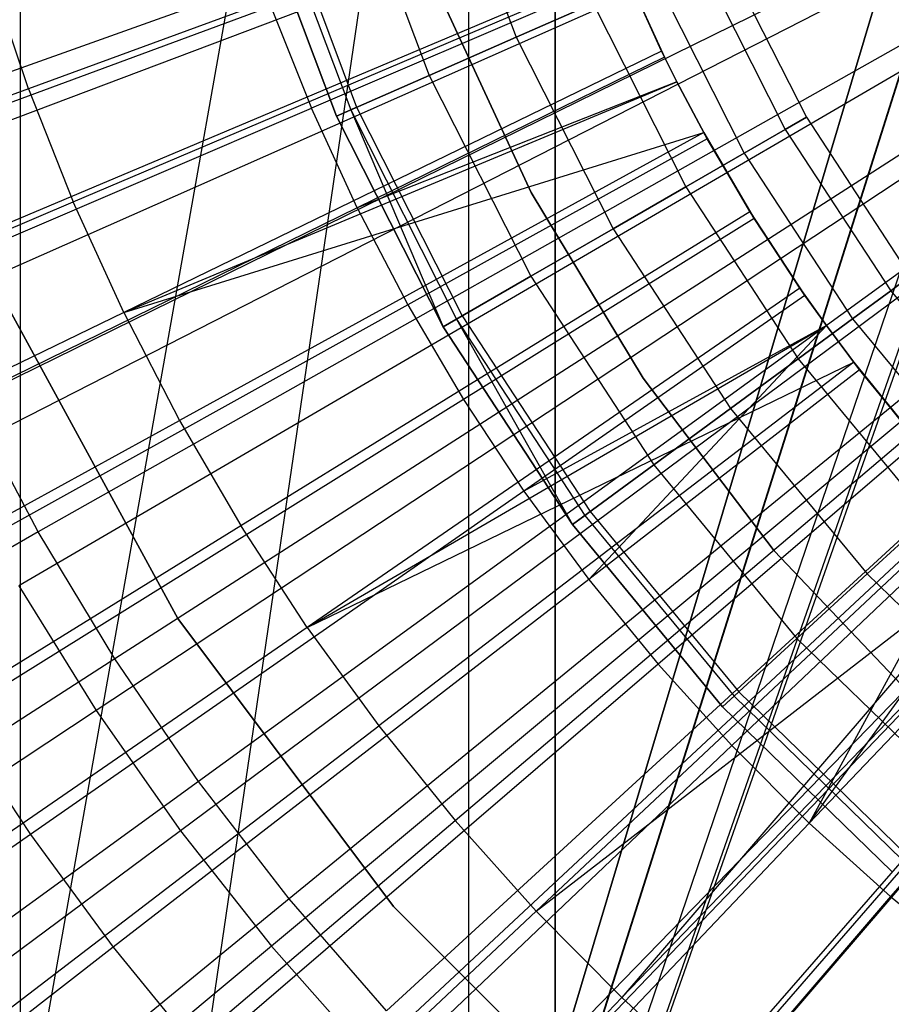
# Model space of a CAD drawing. Extents: x 0.1 to 12.1, y -6 to 6.
# Tile 94 of 256: x 5.491 to 5.708, y -0.437 to -0.191. Entities that reach past the tile are written whole.
import ezdxf

# ---------------------------------------------------------------- set-up
doc = ezdxf.new("R2010")
doc.units = 0
doc.header["$LTSCALE"] = 2.54
doc.layers.get('0').update_dxf_attribs({"linetype": 'CONTINUOUS'})

# ---------------------------------------------------------------- blocks, each defined once
blk = doc.blocks.new('DROPS_COLOR_B-11195_STL')
at = {"color": 0}
for p, q in [((5.42379, -0.85646, 50.97723), (5.73517, 0.89999, 50.9522)), ((5.42379, -0.85646, 50.97723), (5.73517, 0.89999, 50.9522)), ((5.47077, -0.90001, 50.97241), (5.73517, 0.89999, 50.9522)), ((5.47077, -0.90001, 50.97241), (5.73517, 0.89999, 50.9522)), ((5.49074, -0.9, 39.97526), (5.49074, 0.9, 39.97526)), ((5.49074, -0.9, 39.97526), (5.49074, 0.9, 39.97526)), ((5.49074, -0.9, 47.89384), (5.49074, 0.9, 47.89384)), ((5.49074, -0.9, 47.89384), (5.49074, 0.9, 47.89384)), ((5.76, 0, 47.92328), (5.49074, -0.9, 47.89384)), ((5.49074, -0.9, 39.97526), (5.76, 0, 39.94582)), ((5.49074, -0.9, 39.97526), (5.76, 0, 39.94582)), ((5.76, 0, 47.92328), (5.49074, -0.9, 47.89384)), ((5.60256, 0, 20.53976), (5.60256, -0.8, 20.53976)), ((5.60256, 0, 20.53976), (5.60256, -0.8, 20.53976)), ((5.60256, 0, 33.35545), (5.60256, -0.8, 33.35545)), ((5.60256, 0, 33.35545), (5.60256, -0.8, 33.35545)), ((5.62422, -0.8, 16.96663), (5.62422, 0, 16.96663)), ((5.62422, -0.8, 16.96663), (5.62422, 0, 16.96663)), ((5.62422, 0, 36.92858), (5.62422, -0.8, 36.92858)), ((5.62422, 0, 36.92858), (5.62422, -0.8, 36.92858)), ((5.49074, -0.9, 47.89384), (5.76255, -0.039, 47.92347)), ((5.49074, -0.9, 47.89384), (5.76255, -0.039, 47.92347)), ((5.76258, -0.03927, 39.94562), (5.49074, -0.9, 39.97526)), ((5.76258, -0.03927, 39.94562), (5.49074, -0.9, 39.97526)), ((5.77022, -0.07765, 47.92404), (5.49074, -0.9, 47.89384)), ((5.77022, -0.07765, 47.92404), (5.49074, -0.9, 47.89384)), ((5.77022, -0.07765, 39.94506), (5.49074, -0.9, 39.97526)), ((5.77022, -0.07765, 39.94506), (5.49074, -0.9, 39.97526)), ((5.77394, -0.09039, 47.92431), (5.49074, -0.9, 47.89384)), ((5.77394, -0.09039, 47.92431), (5.49074, -0.9, 47.89384)), ((5.77464, -0.09258, 39.94474), (5.49074, -0.9, 39.97526)), ((5.77464, -0.09258, 39.94474), (5.49074, -0.9, 39.97526)), ((5.75363, -0.10931, 1.82451), (5.44901, -0.218, 1.86697)), ((5.75363, -0.10931, 1.82451), (5.44901, -0.218, 1.86697)), ((5.76037, -0.12662, 1.82451), (5.46245, -0.25253, 1.86697)), ((5.76037, -0.12662, 1.82451), (5.46245, -0.25253, 1.86697)), ((5.76809, -0.14352, 1.82451), (5.47784, -0.28623, 1.86697)), ((5.76809, -0.14352, 1.82451), (5.47784, -0.28623, 1.86697)), ((5.59571, -0.14522, 164.31208), (5.6145, -0.19541, 164.31208)), ((5.59571, -0.14522, 164.31208), (5.6145, -0.19541, 164.31208)), ((5.59571, -0.14522, 164.49891), (5.6145, -0.19541, 164.49891)), ((5.59571, -0.14522, 164.49891), (5.6145, -0.19541, 164.49891)), ((5.57301, -0.15232, 164.30306), (5.59272, -0.20497, 164.30306)), ((5.57301, -0.15232, 164.30306), (5.59272, -0.20497, 164.30306)), ((5.57301, -0.15232, 164.50793), (5.59272, -0.20497, 164.50793)), ((5.57301, -0.15232, 164.50793), (5.59272, -0.20497, 164.50793)), ((5.63291, -0.15681, 13.92327), (5.49271, -0.20829, 13.89768)), ((5.63291, -0.15681, 13.92327), (5.49271, -0.20829, 13.89768)), ((5.5696, -0.21511, 164.4), (5.54892, -0.15985, 164.4)), ((5.54892, -0.15985, 164.3), (5.5696, -0.21511, 164.3)), ((5.5696, -0.21511, 164.511), (5.54892, -0.15985, 164.511)), ((5.54892, -0.15985, 164.3), (5.5696, -0.21511, 164.3)), ((5.5696, -0.21511, 164.511), (5.54892, -0.15985, 164.511)), ((5.54892, -0.15985, 164.411), (5.5696, -0.21511, 164.411)), ((5.54892, -0.15985, 164.411), (5.5696, -0.21511, 164.411)), ((5.5696, -0.21511, 164.4), (5.54892, -0.15985, 164.4)), ((5.55263, -0.15869, 164.40939), (5.57316, -0.21355, 164.40939)), ((5.55263, -0.15869, 164.40939), (5.57316, -0.21355, 164.40939)), ((5.55263, -0.15869, 164.40161), (5.57316, -0.21355, 164.40161)), ((5.55263, -0.15869, 164.40161), (5.57316, -0.21355, 164.40161)), ((5.55417, -0.15821, 164.40551), (5.57464, -0.2129, 164.40551)), ((5.55417, -0.15821, 164.40551), (5.57464, -0.2129, 164.40551)), ((5.77676, -0.15995, 1.82451), (5.49513, -0.31899, 1.86697)), ((5.77676, -0.15995, 1.82451), (5.49513, -0.31899, 1.86697)), ((5.66551, -0.17304, 164.39279), (5.68694, -0.21538, 164.39279)), ((5.66551, -0.17304, 164.41821), (5.68694, -0.21538, 164.41821)), ((5.66551, -0.17304, 164.39279), (5.68694, -0.21538, 164.39279)), ((5.66551, -0.17304, 164.41821), (5.68694, -0.21538, 164.41821)), ((5.78635, -0.17586, 1.82451), (5.51427, -0.35072, 1.86697)), ((5.78635, -0.17586, 1.82451), (5.51427, -0.35072, 1.86697)), ((5.65994, -0.17548, 164.36809), (5.68167, -0.21843, 164.36809)), ((5.65994, -0.17548, 164.36809), (5.68167, -0.21843, 164.36809)), ((5.65994, -0.17548, 164.44291), (5.68167, -0.21843, 164.44291)), ((5.65994, -0.17548, 164.44291), (5.68167, -0.21843, 164.44291)), ((5.49271, -0.20829, 13.89768), (5.48296, -0.17952, 13.89768)), ((5.49271, -0.20829, 13.89768), (5.48296, -0.17952, 13.89768)), ((5.50389, -0.23653, 13.89768), (5.64133, -0.17808, 13.92327)), ((5.50389, -0.23653, 13.89768), (5.64133, -0.17808, 13.92327)), ((5.64191, -0.17943, 13.84226), (5.56336, -0.21314, 13.82789)), ((5.64191, -0.17943, 13.84226), (5.56336, -0.21314, 13.82789)), ((5.65081, -0.19889, 13.92327), (5.64133, -0.17808, 13.92327)), ((5.64133, -0.17808, 13.92327), (5.65154, -0.20038, 13.84226)), ((5.64133, -0.17808, 13.92327), (5.65154, -0.20038, 13.84226)), ((5.65081, -0.19889, 13.92327), (5.64133, -0.17808, 13.92327)), ((5.65154, -0.20038, 13.84226), (5.64191, -0.17943, 13.84226)), ((5.65154, -0.20038, 13.84226), (5.64191, -0.17943, 13.84226)), ((5.64911, -0.18023, 164.34557), (5.67144, -0.22434, 164.34557)), ((5.64911, -0.18023, 164.34557), (5.67144, -0.22434, 164.34557)), ((5.64911, -0.18023, 164.46543), (5.67144, -0.22434, 164.46543)), ((5.64911, -0.18023, 164.46543), (5.67144, -0.22434, 164.46543)), ((5.59551, -0.18507, 39.93458), (5.61824, -0.2342, 39.93458)), ((5.61824, -0.2342, 36.93458), (5.59551, -0.18507, 36.93458)), ((5.59551, -0.18507, 39.93458), (5.61824, -0.2342, 39.93458)), ((5.61824, -0.2342, 36.93458), (5.59551, -0.18507, 36.93458)), ((5.59551, -0.18507, 16.93432), (5.61824, -0.2342, 16.93432)), ((5.61824, -0.2342, 13.93432), (5.59551, -0.18507, 13.93432)), ((5.59551, -0.18507, 16.93432), (5.61824, -0.2342, 16.93432)), ((5.61824, -0.2342, 13.93432), (5.59551, -0.18507, 13.93432)), ((5.59551, -0.18507, 50.93809), (5.61824, -0.2342, 50.93809)), ((5.61824, -0.2342, 47.93809), (5.59551, -0.18507, 47.93809)), ((5.59551, -0.18507, 50.93809), (5.61824, -0.2342, 50.93809)), ((5.61824, -0.2342, 47.93809), (5.59551, -0.18507, 47.93809)), ((5.5532, -0.18771, 13.82789), (5.41238, -0.23987, 13.79951)), ((5.5532, -0.18771, 13.82789), (5.41238, -0.23987, 13.79951)), ((5.5532, -0.18771, 13.82789), (5.56336, -0.21314, 13.82789)), ((5.5532, -0.18771, 13.82789), (5.56336, -0.21314, 13.82789)), ((5.63367, -0.18701, 164.32654), (5.6145, -0.19541, 164.31208)), ((5.63367, -0.18701, 164.32654), (5.6145, -0.19541, 164.31208)), ((5.6145, -0.19541, 164.49891), (5.63367, -0.18701, 164.48447)), ((5.6145, -0.19541, 164.49891), (5.63367, -0.18701, 164.48447)), ((5.63367, -0.18701, 164.32654), (5.65683, -0.23277, 164.32654)), ((5.63367, -0.18701, 164.32654), (5.65683, -0.23277, 164.32654)), ((5.63367, -0.18701, 164.48447), (5.65683, -0.23277, 164.48447)), ((5.63367, -0.18701, 164.48447), (5.65683, -0.23277, 164.48447)), ((5.79684, -0.1912, 1.82451), (5.53518, -0.3813, 1.86697)), ((5.79684, -0.1912, 1.82451), (5.53518, -0.3813, 1.86697)), ((5.6145, -0.19541, 164.31208), (5.59272, -0.20497, 164.30306)), ((5.6145, -0.19541, 164.31208), (5.59272, -0.20497, 164.30306)), ((5.59272, -0.20497, 164.50793), (5.6145, -0.19541, 164.49891)), ((5.59272, -0.20497, 164.50793), (5.6145, -0.19541, 164.49891)), ((5.6145, -0.19541, 164.31208), (5.6387, -0.24324, 164.31208)), ((5.6145, -0.19541, 164.31208), (5.6387, -0.24324, 164.31208)), ((5.6145, -0.19541, 164.49891), (5.6387, -0.24324, 164.49891)), ((5.6145, -0.19541, 164.49891), (5.6387, -0.24324, 164.49891)), ((5.65081, -0.19889, 13.92327), (5.51648, -0.26417, 13.89768)), ((5.65081, -0.19889, 13.92327), (5.51648, -0.26417, 13.89768)), ((5.65463, -0.20657, 13.92327), (5.65081, -0.19889, 13.92327)), ((5.65081, -0.19889, 13.92327), (5.65154, -0.20038, 13.84226)), ((5.65081, -0.19889, 13.92327), (5.65154, -0.20038, 13.84226)), ((5.65081, -0.19889, 13.92327), (5.65463, -0.20657, 13.84226)), ((5.65081, -0.19889, 13.92327), (5.65463, -0.20657, 13.84226)), ((5.65463, -0.20657, 13.92327), (5.65081, -0.19889, 13.92327)), ((5.65154, -0.20038, 13.84226), (5.5748, -0.23802, 13.82789)), ((5.65154, -0.20038, 13.84226), (5.5748, -0.23802, 13.82789)), ((5.65463, -0.20657, 13.84226), (5.65154, -0.20038, 13.84226)), ((5.65463, -0.20657, 13.84226), (5.65154, -0.20038, 13.84226)), ((5.51648, -0.26417, 13.89768), (5.65463, -0.20657, 13.92327)), ((5.51648, -0.26417, 13.89768), (5.65463, -0.20657, 13.92327)), ((5.80818, -0.20591, 1.82451), (5.5578, -0.41064, 1.86697)), ((5.80818, -0.20591, 1.82451), (5.5578, -0.41064, 1.86697)), ((5.59272, -0.20497, 164.30306), (5.5696, -0.21511, 164.3)), ((5.59272, -0.20497, 164.30306), (5.5696, -0.21511, 164.3)), ((5.5696, -0.21511, 164.511), (5.59272, -0.20497, 164.50793)), ((5.5696, -0.21511, 164.511), (5.59272, -0.20497, 164.50793)), ((5.65463, -0.20657, 13.84226), (5.5748, -0.23802, 13.82789)), ((5.65463, -0.20657, 13.84226), (5.5748, -0.23802, 13.82789)), ((5.59272, -0.20497, 164.30306), (5.61811, -0.25513, 164.30306)), ((5.59272, -0.20497, 164.30306), (5.61811, -0.25513, 164.30306)), ((5.59272, -0.20497, 164.50793), (5.61811, -0.25513, 164.50793)), ((5.59272, -0.20497, 164.50793), (5.61811, -0.25513, 164.50793)), ((5.66132, -0.2192, 13.92327), (5.65463, -0.20657, 13.92327)), ((5.65463, -0.20657, 13.92327), (5.65463, -0.20657, 13.84226)), ((5.65463, -0.20657, 13.92327), (5.65463, -0.20657, 13.84226)), ((5.65463, -0.20657, 13.92327), (5.66221, -0.22081, 13.84226)), ((5.66221, -0.22081, 13.84226), (5.65463, -0.20657, 13.84226)), ((5.65463, -0.20657, 13.92327), (5.66221, -0.22081, 13.84226)), ((5.66132, -0.2192, 13.92327), (5.65463, -0.20657, 13.92327)), ((5.66221, -0.22081, 13.84226), (5.65463, -0.20657, 13.84226)), ((5.49271, -0.20829, 13.89768), (5.35323, -0.2595, 13.86834)), ((5.49271, -0.20829, 13.89768), (5.35323, -0.2595, 13.86834)), ((5.49271, -0.20829, 13.89768), (5.50389, -0.23653, 13.89768)), ((5.49271, -0.20829, 13.89768), (5.50389, -0.23653, 13.89768)), ((5.42536, -0.27236, 13.79951), (5.56336, -0.21314, 13.82789)), ((5.42536, -0.27236, 13.79951), (5.56336, -0.21314, 13.82789)), ((5.5748, -0.23802, 13.82789), (5.56336, -0.21314, 13.82789)), ((5.5748, -0.23802, 13.82789), (5.56336, -0.21314, 13.82789)), ((5.57316, -0.21355, 164.40939), (5.5696, -0.21511, 164.411)), ((5.5696, -0.21511, 164.4), (5.57316, -0.21355, 164.40161)), ((5.5696, -0.21511, 164.4), (5.57316, -0.21355, 164.40161)), ((5.57464, -0.2129, 164.40551), (5.57316, -0.21355, 164.40939)), ((5.57464, -0.2129, 164.40551), (5.57316, -0.21355, 164.40939)), ((5.57316, -0.21355, 164.40161), (5.57464, -0.2129, 164.40551)), ((5.57316, -0.21355, 164.40161), (5.57464, -0.2129, 164.40551)), ((5.57316, -0.21355, 164.40939), (5.59624, -0.26775, 164.411)), ((5.57316, -0.21355, 164.40939), (5.59961, -0.26581, 164.40939)), ((5.57316, -0.21355, 164.40939), (5.59961, -0.26581, 164.40939)), ((5.57316, -0.21355, 164.40161), (5.59961, -0.26581, 164.40161)), ((5.57316, -0.21355, 164.40161), (5.59961, -0.26581, 164.40161)), ((5.57464, -0.2129, 164.40551), (5.60101, -0.265, 164.40551)), ((5.57464, -0.2129, 164.40551), (5.60101, -0.265, 164.40551)), ((5.59624, -0.26775, 164.4), (5.5696, -0.21511, 164.4)), ((5.5696, -0.21511, 164.3), (5.59624, -0.26775, 164.3)), ((5.59624, -0.26775, 164.511), (5.5696, -0.21511, 164.511)), ((5.5696, -0.21511, 164.3), (5.59624, -0.26775, 164.3)), ((5.59624, -0.26775, 164.511), (5.5696, -0.21511, 164.511)), ((5.5696, -0.21511, 164.411), (5.59624, -0.26775, 164.411)), ((5.59624, -0.26775, 164.4), (5.5696, -0.21511, 164.4)), ((5.68694, -0.21538, 164.39279), (5.68167, -0.21843, 164.36809)), ((5.68694, -0.21538, 164.39279), (5.68167, -0.21843, 164.36809)), ((5.68167, -0.21843, 164.44291), (5.68694, -0.21538, 164.41821)), ((5.68167, -0.21843, 164.44291), (5.68694, -0.21538, 164.41821)), ((5.68694, -0.21538, 164.39279), (5.7129, -0.25512, 164.39279)), ((5.68694, -0.21538, 164.41821), (5.68694, -0.21538, 164.39279)), ((5.68694, -0.21538, 164.41821), (5.7129, -0.25512, 164.41821)), ((5.68694, -0.21538, 164.39279), (5.7129, -0.25512, 164.39279)), ((5.68694, -0.21538, 164.41821), (5.68694, -0.21538, 164.39279)), ((5.68694, -0.21538, 164.41821), (5.7129, -0.25512, 164.41821)), ((5.68167, -0.21843, 164.36809), (5.67144, -0.22434, 164.34557)), ((5.68167, -0.21843, 164.36809), (5.67144, -0.22434, 164.34557)), ((5.67144, -0.22434, 164.46543), (5.68167, -0.21843, 164.44291)), ((5.67144, -0.22434, 164.46543), (5.68167, -0.21843, 164.44291)), ((5.68167, -0.21843, 164.36809), (5.708, -0.25872, 164.36809)), ((5.68167, -0.21843, 164.36809), (5.708, -0.25872, 164.36809)), ((5.68167, -0.21843, 164.44291), (5.708, -0.25872, 164.44291)), ((5.68167, -0.21843, 164.44291), (5.708, -0.25872, 164.44291)), ((5.51648, -0.26417, 13.89768), (5.66132, -0.2192, 13.92327)), ((5.51648, -0.26417, 13.89768), (5.66132, -0.2192, 13.92327)), ((5.66132, -0.2192, 13.92327), (5.53044, -0.29115, 13.89768)), ((5.66132, -0.2192, 13.92327), (5.53044, -0.29115, 13.89768)), ((5.82035, -0.21995, 1.82451), (5.58207, -0.43864, 1.86697)), ((5.82035, -0.21995, 1.82451), (5.58207, -0.43864, 1.86697)), ((5.66221, -0.22081, 13.84226), (5.58747, -0.26229, 13.82789)), ((5.66221, -0.22081, 13.84226), (5.58747, -0.26229, 13.82789)), ((5.67284, -0.23895, 13.92327), (5.66132, -0.2192, 13.92327)), ((5.66132, -0.2192, 13.92327), (5.66221, -0.22081, 13.84226)), ((5.66132, -0.2192, 13.92327), (5.66221, -0.22081, 13.84226)), ((5.66132, -0.2192, 13.92327), (5.6739, -0.24068, 13.84226)), ((5.66132, -0.2192, 13.92327), (5.6739, -0.24068, 13.84226)), ((5.67284, -0.23895, 13.92327), (5.66132, -0.2192, 13.92327)), ((5.6739, -0.24068, 13.84226), (5.66221, -0.22081, 13.84226)), ((5.6739, -0.24068, 13.84226), (5.66221, -0.22081, 13.84226)), ((5.67144, -0.22434, 164.34557), (5.65683, -0.23277, 164.32654)), ((5.67144, -0.22434, 164.34557), (5.65683, -0.23277, 164.32654)), ((5.65683, -0.23277, 164.48447), (5.67144, -0.22434, 164.46543)), ((5.65683, -0.23277, 164.48447), (5.67144, -0.22434, 164.46543)), ((5.67144, -0.22434, 164.34557), (5.69847, -0.26572, 164.34557)), ((5.67144, -0.22434, 164.34557), (5.69847, -0.26572, 164.34557)), ((5.67144, -0.22434, 164.46543), (5.69847, -0.26572, 164.46543)), ((5.67144, -0.22434, 164.46543), (5.69847, -0.26572, 164.46543)), ((5.8333, -0.23327, 1.82451), (5.60789, -0.46521, 1.86697)), ((5.8333, -0.23327, 1.82451), (5.60789, -0.46521, 1.86697)), ((5.65683, -0.23277, 164.32654), (5.6387, -0.24324, 164.31208)), ((5.65683, -0.23277, 164.32654), (5.6387, -0.24324, 164.31208)), ((5.6387, -0.24324, 164.49891), (5.65683, -0.23277, 164.48447)), ((5.6387, -0.24324, 164.49891), (5.65683, -0.23277, 164.48447)), ((5.65683, -0.23277, 164.32654), (5.68488, -0.27571, 164.32654)), ((5.65683, -0.23277, 164.32654), (5.68488, -0.27571, 164.32654)), ((5.65683, -0.23277, 164.48447), (5.68488, -0.27571, 164.48447)), ((5.65683, -0.23277, 164.48447), (5.68488, -0.27571, 164.48447)), ((5.61824, -0.2342, 39.93458), (5.64616, -0.28059, 39.93458)), ((5.64616, -0.28059, 36.93458), (5.61824, -0.2342, 36.93458)), ((5.61824, -0.2342, 39.93458), (5.64616, -0.28059, 39.93458)), ((5.61824, -0.2342, 39.93458), (5.61824, -0.2342, 36.93458)), ((5.64616, -0.28059, 36.93458), (5.61824, -0.2342, 36.93458)), ((5.61824, -0.2342, 39.93458), (5.61824, -0.2342, 36.93458)), ((5.61824, -0.2342, 16.93432), (5.64616, -0.28059, 16.93432)), ((5.64616, -0.28059, 13.93432), (5.61824, -0.2342, 13.93432)), ((5.61824, -0.2342, 16.93432), (5.64616, -0.28059, 16.93432)), ((5.61824, -0.2342, 16.93432), (5.61824, -0.2342, 13.93432)), ((5.64616, -0.28059, 13.93432), (5.61824, -0.2342, 13.93432)), ((5.61824, -0.2342, 16.93432), (5.61824, -0.2342, 13.93432)), ((5.61824, -0.2342, 50.93809), (5.64616, -0.28059, 50.93809)), ((5.64616, -0.28059, 47.93809), (5.61824, -0.2342, 47.93809)), ((5.61824, -0.2342, 50.93809), (5.64616, -0.28059, 50.93809)), ((5.61824, -0.2342, 50.93809), (5.61824, -0.2342, 47.93809)), ((5.64616, -0.28059, 47.93809), (5.61824, -0.2342, 47.93809)), ((5.61824, -0.2342, 50.93809), (5.61824, -0.2342, 47.93809)), ((5.36716, -0.29468, 13.86834), (5.50389, -0.23653, 13.89768)), ((5.36716, -0.29468, 13.86834), (5.50389, -0.23653, 13.89768)), ((5.5748, -0.23802, 13.82789), (5.43997, -0.30416, 13.79951)), ((5.5748, -0.23802, 13.82789), (5.43997, -0.30416, 13.79951)), ((5.51648, -0.26417, 13.89768), (5.50389, -0.23653, 13.89768)), ((5.51648, -0.26417, 13.89768), (5.50389, -0.23653, 13.89768)), ((5.5748, -0.23802, 13.82789), (5.58747, -0.26229, 13.82789)), ((5.5748, -0.23802, 13.82789), (5.58747, -0.26229, 13.82789)), ((5.54574, -0.31739, 13.89768), (5.67284, -0.23895, 13.92327)), ((5.54574, -0.31739, 13.89768), (5.67284, -0.23895, 13.92327)), ((5.6739, -0.24068, 13.84226), (5.60137, -0.28589, 13.82789)), ((5.6739, -0.24068, 13.84226), (5.60137, -0.28589, 13.82789)), ((5.68533, -0.25811, 13.92327), (5.67284, -0.23895, 13.92327)), ((5.67284, -0.23895, 13.92327), (5.6739, -0.24068, 13.84226)), ((5.67284, -0.23895, 13.92327), (5.6739, -0.24068, 13.84226)), ((5.67284, -0.23895, 13.92327), (5.68659, -0.25993, 13.84226)), ((5.67284, -0.23895, 13.92327), (5.68659, -0.25993, 13.84226)), ((5.68533, -0.25811, 13.92327), (5.67284, -0.23895, 13.92327)), ((5.68659, -0.25993, 13.84226), (5.6739, -0.24068, 13.84226)), ((5.68659, -0.25993, 13.84226), (5.6739, -0.24068, 13.84226)), ((5.6387, -0.24324, 164.31208), (5.61811, -0.25513, 164.30306)), ((5.6387, -0.24324, 164.31208), (5.61811, -0.25513, 164.30306)), ((5.61811, -0.25513, 164.50793), (5.6387, -0.24324, 164.49891)), ((5.61811, -0.25513, 164.50793), (5.6387, -0.24324, 164.49891)), ((5.6387, -0.24324, 164.31208), (5.66802, -0.28811, 164.31208)), ((5.6387, -0.24324, 164.31208), (5.66802, -0.28811, 164.31208)), ((5.6387, -0.24324, 164.49891), (5.66802, -0.28811, 164.49891)), ((5.6387, -0.24324, 164.49891), (5.66802, -0.28811, 164.49891)), ((5.84698, -0.24583, 1.82451), (5.63518, -0.49027, 1.86697)), ((5.84698, -0.24583, 1.82451), (5.63518, -0.49027, 1.86697)), ((5.61811, -0.25513, 164.30306), (5.59624, -0.26775, 164.3)), ((5.61811, -0.25513, 164.30306), (5.59624, -0.26775, 164.3)), ((5.59624, -0.26775, 164.511), (5.61811, -0.25513, 164.50793)), ((5.59624, -0.26775, 164.511), (5.61811, -0.25513, 164.50793)), ((5.61811, -0.25513, 164.30306), (5.64886, -0.30219, 164.30306)), ((5.61811, -0.25513, 164.30306), (5.64886, -0.30219, 164.30306)), ((5.61811, -0.25513, 164.50793), (5.64886, -0.30219, 164.50793)), ((5.61811, -0.25513, 164.50793), (5.64886, -0.30219, 164.50793)), ((5.7129, -0.25512, 164.39279), (5.708, -0.25872, 164.36809)), ((5.7129, -0.25512, 164.39279), (5.708, -0.25872, 164.36809)), ((5.708, -0.25872, 164.44291), (5.7129, -0.25512, 164.41821)), ((5.708, -0.25872, 164.44291), (5.7129, -0.25512, 164.41821)), ((5.68533, -0.25811, 13.92327), (5.56233, -0.34283, 13.89768)), ((5.68533, -0.25811, 13.92327), (5.56233, -0.34283, 13.89768)), ((5.69194, -0.26744, 13.92327), (5.68533, -0.25811, 13.92327)), ((5.68533, -0.25811, 13.92327), (5.68659, -0.25993, 13.84226)), ((5.68533, -0.25811, 13.92327), (5.68659, -0.25993, 13.84226)), ((5.68533, -0.25811, 13.92327), (5.69194, -0.26744, 13.84226)), ((5.68533, -0.25811, 13.92327), (5.69194, -0.26744, 13.84226)), ((5.69194, -0.26744, 13.92327), (5.68533, -0.25811, 13.92327)), ((5.68659, -0.25993, 13.84226), (5.61643, -0.30876, 13.82789)), ((5.68659, -0.25993, 13.84226), (5.61643, -0.30876, 13.82789)), ((5.69194, -0.26744, 13.84226), (5.68659, -0.25993, 13.84226)), ((5.69194, -0.26744, 13.84226), (5.68659, -0.25993, 13.84226)), ((5.708, -0.25872, 164.36809), (5.69847, -0.26572, 164.34557)), ((5.708, -0.25872, 164.36809), (5.69847, -0.26572, 164.34557)), ((5.69847, -0.26572, 164.46543), (5.708, -0.25872, 164.44291)), ((5.69847, -0.26572, 164.46543), (5.708, -0.25872, 164.44291)), ((5.708, -0.25872, 164.36809), (5.73859, -0.29587, 164.36809)), ((5.708, -0.25872, 164.36809), (5.73859, -0.29587, 164.36809)), ((5.708, -0.25872, 164.44291), (5.73859, -0.29587, 164.44291)), ((5.708, -0.25872, 164.44291), (5.73859, -0.29587, 164.44291)), ((5.58747, -0.26229, 13.82789), (5.45617, -0.33518, 13.79951)), ((5.58747, -0.26229, 13.82789), (5.45617, -0.33518, 13.79951)), ((5.48693, -0.26171, 164.411), (5.53001, -0.3406, 164.411)), ((5.53001, -0.3406, 164.511), (5.48693, -0.26171, 164.511)), ((5.53001, -0.3406, 164.511), (5.48693, -0.26171, 164.511)), ((5.48693, -0.26171, 164.411), (5.53001, -0.3406, 164.411)), ((5.58747, -0.26229, 13.82789), (5.60137, -0.28589, 13.82789)), ((5.58747, -0.26229, 13.82789), (5.60137, -0.28589, 13.82789)), ((5.51648, -0.26417, 13.89768), (5.38284, -0.32912, 13.86834)), ((5.51648, -0.26417, 13.89768), (5.38284, -0.32912, 13.86834)), ((5.51648, -0.26417, 13.89768), (5.53044, -0.29115, 13.89768)), ((5.51648, -0.26417, 13.89768), (5.53044, -0.29115, 13.89768)), ((5.60101, -0.265, 164.40551), (5.59961, -0.26581, 164.40939)), ((5.60101, -0.265, 164.40551), (5.59961, -0.26581, 164.40939)), ((5.59961, -0.26581, 164.40161), (5.60101, -0.265, 164.40551)), ((5.59961, -0.26581, 164.40161), (5.60101, -0.265, 164.40551)), ((5.60101, -0.265, 164.40551), (5.63294, -0.31388, 164.40551)), ((5.60101, -0.265, 164.40551), (5.63294, -0.31388, 164.40551)), ((5.56233, -0.34283, 13.89768), (5.69194, -0.26744, 13.92327)), ((5.56233, -0.34283, 13.89768), (5.69194, -0.26744, 13.92327)), ((5.59961, -0.26581, 164.40939), (5.59624, -0.26775, 164.411)), ((5.59624, -0.26775, 164.4), (5.59961, -0.26581, 164.40161)), ((5.59624, -0.26775, 164.4), (5.59961, -0.26581, 164.40161)), ((5.62851, -0.31714, 164.4), (5.59624, -0.26775, 164.4)), ((5.59624, -0.26775, 164.3), (5.62851, -0.31714, 164.3)), ((5.62851, -0.31714, 164.511), (5.59624, -0.26775, 164.511)), ((5.59624, -0.26775, 164.3), (5.62851, -0.31714, 164.3)), ((5.62851, -0.31714, 164.511), (5.59624, -0.26775, 164.511)), ((5.59624, -0.26775, 164.411), (5.62851, -0.31714, 164.411)), ((5.62851, -0.31714, 164.4), (5.59624, -0.26775, 164.4)), ((5.59961, -0.26581, 164.40939), (5.62851, -0.31714, 164.411)), ((5.59961, -0.26581, 164.40939), (5.63165, -0.31484, 164.40939)), ((5.59961, -0.26581, 164.40939), (5.63165, -0.31484, 164.40939)), ((5.59961, -0.26581, 164.40161), (5.63165, -0.31484, 164.40161)), ((5.59961, -0.26581, 164.40161), (5.63165, -0.31484, 164.40161)), ((5.69194, -0.26744, 13.84226), (5.61643, -0.30876, 13.82789)), ((5.69194, -0.26744, 13.84226), (5.61643, -0.30876, 13.82789)), ((5.69194, -0.26744, 13.84226), (5.63264, -0.33083, 13.82789)), ((5.69194, -0.26744, 13.84226), (5.63264, -0.33083, 13.82789)), ((5.69847, -0.26572, 164.34557), (5.68488, -0.27571, 164.32654)), ((5.69847, -0.26572, 164.34557), (5.68488, -0.27571, 164.32654)), ((5.68488, -0.27571, 164.48447), (5.69847, -0.26572, 164.46543)), ((5.68488, -0.27571, 164.48447), (5.69847, -0.26572, 164.46543)), ((5.69877, -0.27661, 13.92327), (5.69194, -0.26744, 13.92327)), ((5.69194, -0.26744, 13.92327), (5.69194, -0.26744, 13.84226)), ((5.69194, -0.26744, 13.92327), (5.69194, -0.26744, 13.84226)), ((5.69194, -0.26744, 13.92327), (5.70023, -0.27851, 13.84226)), ((5.70023, -0.27851, 13.84226), (5.69194, -0.26744, 13.84226)), ((5.69194, -0.26744, 13.92327), (5.70023, -0.27851, 13.84226)), ((5.69877, -0.27661, 13.92327), (5.69194, -0.26744, 13.92327)), ((5.70023, -0.27851, 13.84226), (5.69194, -0.26744, 13.84226)), ((5.69847, -0.26572, 164.34557), (5.7299, -0.30388, 164.34557)), ((5.69847, -0.26572, 164.34557), (5.7299, -0.30388, 164.34557)), ((5.69847, -0.26572, 164.46543), (5.7299, -0.30388, 164.46543)), ((5.69847, -0.26572, 164.46543), (5.7299, -0.30388, 164.46543)), ((5.56233, -0.34283, 13.89768), (5.69877, -0.27661, 13.92327)), ((5.56233, -0.34283, 13.89768), (5.69877, -0.27661, 13.92327)), ((5.69877, -0.27661, 13.92327), (5.58019, -0.36741, 13.89768)), ((5.69877, -0.27661, 13.92327), (5.58019, -0.36741, 13.89768)), ((5.68488, -0.27571, 164.32654), (5.66802, -0.28811, 164.31208)), ((5.68488, -0.27571, 164.32654), (5.66802, -0.28811, 164.31208)), ((5.66802, -0.28811, 164.49891), (5.68488, -0.27571, 164.48447)), ((5.66802, -0.28811, 164.49891), (5.68488, -0.27571, 164.48447)), ((5.68488, -0.27571, 164.32654), (5.71749, -0.3153, 164.32654)), ((5.68488, -0.27571, 164.32654), (5.71749, -0.3153, 164.32654)), ((5.68488, -0.27571, 164.48447), (5.71749, -0.3153, 164.48447)), ((5.68488, -0.27571, 164.48447), (5.71749, -0.3153, 164.48447)), ((5.71313, -0.29441, 13.92327), (5.69877, -0.27661, 13.92327)), ((5.69877, -0.27661, 13.92327), (5.70023, -0.27851, 13.84226)), ((5.69877, -0.27661, 13.92327), (5.70023, -0.27851, 13.84226)), ((5.69877, -0.27661, 13.92327), (5.7148, -0.29637, 13.84226)), ((5.69877, -0.27661, 13.92327), (5.7148, -0.29637, 13.84226)), ((5.71313, -0.29441, 13.92327), (5.69877, -0.27661, 13.92327)), ((5.70023, -0.27851, 13.84226), (5.63264, -0.33083, 13.82789)), ((5.70023, -0.27851, 13.84226), (5.63264, -0.33083, 13.82789)), ((5.7148, -0.29637, 13.84226), (5.70023, -0.27851, 13.84226)), ((5.7148, -0.29637, 13.84226), (5.70023, -0.27851, 13.84226)), ((5.64616, -0.28059, 39.93458), (5.67892, -0.32369, 39.93458)), ((5.67892, -0.32369, 36.93458), (5.64616, -0.28059, 36.93458)), ((5.64616, -0.28059, 39.93458), (5.67892, -0.32369, 39.93458)), ((5.64616, -0.28059, 39.93458), (5.64616, -0.28059, 36.93458)), ((5.67892, -0.32369, 36.93458), (5.64616, -0.28059, 36.93458)), ((5.64616, -0.28059, 39.93458), (5.64616, -0.28059, 36.93458)), ((5.64616, -0.28059, 16.93432), (5.67892, -0.32369, 16.93432)), ((5.67892, -0.32369, 13.93432), (5.64616, -0.28059, 13.93432)), ((5.64616, -0.28059, 16.93432), (5.67892, -0.32369, 16.93432)), ((5.64616, -0.28059, 16.93432), (5.64616, -0.28059, 13.93432)), ((5.67892, -0.32369, 13.93432), (5.64616, -0.28059, 13.93432)), ((5.64616, -0.28059, 16.93432), (5.64616, -0.28059, 13.93432)), ((5.64616, -0.28059, 50.93809), (5.67892, -0.32369, 50.93809)), ((5.67892, -0.32369, 47.93809), (5.64616, -0.28059, 47.93809)), ((5.64616, -0.28059, 50.93809), (5.67892, -0.32369, 50.93809)), ((5.64616, -0.28059, 50.93809), (5.64616, -0.28059, 47.93809)), ((5.67892, -0.32369, 47.93809), (5.64616, -0.28059, 47.93809)), ((5.64616, -0.28059, 50.93809), (5.64616, -0.28059, 47.93809)), ((5.60137, -0.28589, 13.82789), (5.47392, -0.36533, 13.79951)), ((5.60137, -0.28589, 13.82789), (5.47392, -0.36533, 13.79951)), ((5.49513, -0.31899, 1.86697), (5.47784, -0.28623, 1.86697)), ((5.49513, -0.31899, 1.86697), (5.47784, -0.28623, 1.86697)), ((5.60137, -0.28589, 13.82789), (5.61643, -0.30876, 13.82789)), ((5.60137, -0.28589, 13.82789), (5.61643, -0.30876, 13.82789)), ((5.66802, -0.28811, 164.31208), (5.64886, -0.30219, 164.30306)), ((5.66802, -0.28811, 164.31208), (5.64886, -0.30219, 164.30306)), ((5.64886, -0.30219, 164.50793), (5.66802, -0.28811, 164.49891)), ((5.64886, -0.30219, 164.50793), (5.66802, -0.28811, 164.49891)), ((5.66802, -0.28811, 164.31208), (5.70209, -0.32948, 164.31208)), ((5.66802, -0.28811, 164.31208), (5.70209, -0.32948, 164.31208)), ((5.66802, -0.28811, 164.49891), (5.70209, -0.32948, 164.49891)), ((5.66802, -0.28811, 164.49891), (5.70209, -0.32948, 164.49891)), ((5.40023, -0.36273, 13.86834), (5.53044, -0.29115, 13.89768)), ((5.40023, -0.36273, 13.86834), (5.53044, -0.29115, 13.89768)), ((5.53044, -0.29115, 13.89768), (5.54574, -0.31739, 13.89768)), ((5.53044, -0.29115, 13.89768), (5.54574, -0.31739, 13.89768)), ((5.59925, -0.39105, 13.89768), (5.71313, -0.29441, 13.92327)), ((5.59925, -0.39105, 13.89768), (5.71313, -0.29441, 13.92327)), ((5.7148, -0.29637, 13.84226), (5.64995, -0.35205, 13.82789)), ((5.7148, -0.29637, 13.84226), (5.64995, -0.35205, 13.82789)), ((5.64886, -0.30219, 164.30306), (5.62851, -0.31714, 164.3)), ((5.64886, -0.30219, 164.30306), (5.62851, -0.31714, 164.3)), ((5.62851, -0.31714, 164.511), (5.64886, -0.30219, 164.50793)), ((5.62851, -0.31714, 164.511), (5.64886, -0.30219, 164.50793)), ((5.64886, -0.30219, 164.30306), (5.6846, -0.34558, 164.30306)), ((5.64886, -0.30219, 164.30306), (5.6846, -0.34558, 164.30306)), ((5.64886, -0.30219, 164.50793), (5.6846, -0.34558, 164.50793)), ((5.64886, -0.30219, 164.50793), (5.6846, -0.34558, 164.50793)), ((5.61643, -0.30876, 13.82789), (5.49317, -0.39455, 13.79951)), ((5.61643, -0.30876, 13.82789), (5.49317, -0.39455, 13.79951)), ((5.61643, -0.30876, 13.82789), (5.63264, -0.33083, 13.82789)), ((5.61643, -0.30876, 13.82789), (5.63264, -0.33083, 13.82789)), ((5.72836, -0.31147, 13.92327), (5.61948, -0.41371, 13.89768)), ((5.72836, -0.31147, 13.92327), (5.61948, -0.41371, 13.89768)), ((5.63294, -0.31388, 164.40551), (5.63165, -0.31484, 164.40939)), ((5.63294, -0.31388, 164.40551), (5.63165, -0.31484, 164.40939)), ((5.63165, -0.31484, 164.40161), (5.63294, -0.31388, 164.40551)), ((5.63165, -0.31484, 164.40161), (5.63294, -0.31388, 164.40551)), ((5.63294, -0.31388, 164.40551), (5.67007, -0.35896, 164.40551)), ((5.63294, -0.31388, 164.40551), (5.67007, -0.35896, 164.40551)), ((5.73026, -0.31348, 13.84226), (5.6683, -0.37237, 13.82789)), ((5.73026, -0.31348, 13.84226), (5.6683, -0.37237, 13.82789)), ((5.73026, -0.31348, 13.84226), (5.68767, -0.39173, 13.82789)), ((5.73026, -0.31348, 13.84226), (5.68767, -0.39173, 13.82789)), ((5.63165, -0.31484, 164.40939), (5.62851, -0.31714, 164.411)), ((5.63165, -0.31484, 164.40939), (5.62851, -0.31714, 164.411)), ((5.62851, -0.31714, 164.4), (5.63165, -0.31484, 164.40161)), ((5.62851, -0.31714, 164.4), (5.63165, -0.31484, 164.40161)), ((5.66602, -0.36268, 164.4), (5.62851, -0.31714, 164.4)), ((5.62851, -0.31714, 164.3), (5.66602, -0.36268, 164.3)), ((5.66602, -0.36268, 164.511), (5.62851, -0.31714, 164.511)), ((5.62851, -0.31714, 164.3), (5.66602, -0.36268, 164.3)), ((5.66602, -0.36268, 164.511), (5.62851, -0.31714, 164.511)), ((5.62851, -0.31714, 164.411), (5.66602, -0.36268, 164.411)), ((5.62851, -0.31714, 164.411), (5.66602, -0.36268, 164.411)), ((5.66602, -0.36268, 164.4), (5.62851, -0.31714, 164.4)), ((5.63165, -0.31484, 164.40939), (5.66888, -0.36005, 164.40939)), ((5.63165, -0.31484, 164.40939), (5.66888, -0.36005, 164.40939)), ((5.63165, -0.31484, 164.40161), (5.66888, -0.36005, 164.40161)), ((5.63165, -0.31484, 164.40161), (5.66888, -0.36005, 164.40161)), ((5.71749, -0.3153, 164.32654), (5.70209, -0.32948, 164.31208)), ((5.71749, -0.3153, 164.32654), (5.70209, -0.32948, 164.31208)), ((5.70209, -0.32948, 164.49891), (5.71749, -0.3153, 164.48447)), ((5.70209, -0.32948, 164.49891), (5.71749, -0.3153, 164.48447)), ((5.49513, -0.31899, 1.86697), (5.21598, -0.47664, 1.92723)), ((5.49513, -0.31899, 1.86697), (5.21598, -0.47664, 1.92723)), ((5.41929, -0.39543, 13.86834), (5.54574, -0.31739, 13.89768)), ((5.41929, -0.39543, 13.86834), (5.54574, -0.31739, 13.89768)), ((5.51427, -0.35072, 1.86697), (5.49513, -0.31899, 1.86697)), ((5.51427, -0.35072, 1.86697), (5.49513, -0.31899, 1.86697)), ((5.56233, -0.34283, 13.89768), (5.54574, -0.31739, 13.89768)), ((5.56233, -0.34283, 13.89768), (5.54574, -0.31739, 13.89768)), ((5.61948, -0.41371, 13.89768), (5.7383, -0.32173, 13.92327)), ((5.61948, -0.41371, 13.89768), (5.7383, -0.32173, 13.92327)), ((5.7383, -0.32173, 13.92327), (5.64083, -0.43532, 13.89768)), ((5.7383, -0.32173, 13.92327), (5.64083, -0.43532, 13.89768)), ((5.68767, -0.39173, 13.82789), (5.7383, -0.32173, 13.84226)), ((5.68767, -0.39173, 13.82789), (5.7383, -0.32173, 13.84226)), ((5.67892, -0.32369, 39.93458), (5.71615, -0.363, 39.93458)), ((5.71615, -0.363, 36.93458), (5.67892, -0.32369, 36.93458)), ((5.67892, -0.32369, 39.93458), (5.71615, -0.363, 39.93458)), ((5.67892, -0.32369, 39.93458), (5.67892, -0.32369, 36.93458)), ((5.71615, -0.363, 36.93458), (5.67892, -0.32369, 36.93458)), ((5.67892, -0.32369, 39.93458), (5.67892, -0.32369, 36.93458)), ((5.67892, -0.32369, 16.93432), (5.71615, -0.363, 16.93432)), ((5.71615, -0.363, 13.93432), (5.67892, -0.32369, 13.93432)), ((5.67892, -0.32369, 16.93432), (5.71615, -0.363, 16.93432)), ((5.67892, -0.32369, 16.93432), (5.67892, -0.32369, 13.93432)), ((5.71615, -0.363, 13.93432), (5.67892, -0.32369, 13.93432)), ((5.67892, -0.32369, 16.93432), (5.67892, -0.32369, 13.93432)), ((5.67892, -0.32369, 50.93809), (5.71615, -0.363, 50.93809)), ((5.71615, -0.363, 47.93809), (5.67892, -0.32369, 47.93809)), ((5.67892, -0.32369, 50.93809), (5.71615, -0.363, 50.93809)), ((5.67892, -0.32369, 50.93809), (5.67892, -0.32369, 47.93809)), ((5.71615, -0.363, 47.93809), (5.67892, -0.32369, 47.93809)), ((5.67892, -0.32369, 50.93809), (5.67892, -0.32369, 47.93809)), ((5.64083, -0.43532, 13.89768), (5.74443, -0.32774, 13.92327)), ((5.64083, -0.43532, 13.89768), (5.74443, -0.32774, 13.92327)), ((5.70209, -0.32948, 164.31208), (5.6846, -0.34558, 164.30306)), ((5.70209, -0.32948, 164.31208), (5.6846, -0.34558, 164.30306)), ((5.6846, -0.34558, 164.50793), (5.70209, -0.32948, 164.49891)), ((5.6846, -0.34558, 164.50793), (5.70209, -0.32948, 164.49891)), ((5.70209, -0.32948, 164.31208), (5.74051, -0.36685, 164.31208)), ((5.70209, -0.32948, 164.31208), (5.74051, -0.36685, 164.31208)), ((5.70209, -0.32948, 164.49891), (5.74051, -0.36685, 164.49891)), ((5.70209, -0.32948, 164.49891), (5.74051, -0.36685, 164.49891)), ((5.63264, -0.33083, 13.82789), (5.51389, -0.42275, 13.79951)), ((5.63264, -0.33083, 13.82789), (5.51389, -0.42275, 13.79951)), ((5.63264, -0.33083, 13.82789), (5.64995, -0.35205, 13.82789)), ((5.63264, -0.33083, 13.82789), (5.64995, -0.35205, 13.82789)), ((5.74656, -0.32978, 13.84226), (5.68767, -0.39173, 13.82789)), ((5.74656, -0.32978, 13.84226), (5.68767, -0.39173, 13.82789)), ((5.53001, -0.3406, 164.411), (5.53001, -0.3406, 164.511)), ((5.53001, -0.3406, 164.411), (5.58388, -0.41256, 164.411)), ((5.58388, -0.41256, 164.511), (5.53001, -0.3406, 164.511)), ((5.53001, -0.3406, 164.411), (5.53001, -0.3406, 164.511)), ((5.58388, -0.41256, 164.511), (5.53001, -0.3406, 164.511)), ((5.53001, -0.3406, 164.411), (5.58388, -0.41256, 164.411)), ((5.56233, -0.34283, 13.89768), (5.43997, -0.42712, 13.86834)), ((5.56233, -0.34283, 13.89768), (5.43997, -0.42712, 13.86834)), ((5.56233, -0.34283, 13.89768), (5.58019, -0.36741, 13.89768)), ((5.56233, -0.34283, 13.89768), (5.58019, -0.36741, 13.89768)), ((5.66323, -0.45583, 13.89768), (5.76129, -0.34318, 13.92327)), ((5.66323, -0.45583, 13.89768), (5.76129, -0.34318, 13.92327)), ((5.6846, -0.34558, 164.30306), (5.66602, -0.36268, 164.3)), ((5.6846, -0.34558, 164.30306), (5.66602, -0.36268, 164.3)), ((5.66602, -0.36268, 164.511), (5.6846, -0.34558, 164.50793)), ((5.66602, -0.36268, 164.511), (5.6846, -0.34558, 164.50793)), ((5.6846, -0.34558, 164.30306), (5.72489, -0.38478, 164.30306)), ((5.6846, -0.34558, 164.30306), (5.72489, -0.38478, 164.30306)), ((5.6846, -0.34558, 164.50793), (5.72489, -0.38478, 164.50793)), ((5.6846, -0.34558, 164.50793), (5.72489, -0.38478, 164.50793)), ((5.76366, -0.34523, 13.84226), (5.70799, -0.41009, 13.82789)), ((5.76366, -0.34523, 13.84226), (5.70799, -0.41009, 13.82789)), ((5.51427, -0.35072, 1.86697), (5.24457, -0.52405, 1.92723)), ((5.51427, -0.35072, 1.86697), (5.24457, -0.52405, 1.92723)), ((5.53518, -0.3813, 1.86697), (5.51427, -0.35072, 1.86697)), ((5.53518, -0.3813, 1.86697), (5.51427, -0.35072, 1.86697)), ((5.64995, -0.35205, 13.82789), (5.536, -0.44987, 13.79951)), ((5.64995, -0.35205, 13.82789), (5.536, -0.44987, 13.79951)), ((5.64995, -0.35205, 13.82789), (5.6683, -0.37237, 13.82789)), ((5.64995, -0.35205, 13.82789), (5.6683, -0.37237, 13.82789)), ((5.67007, -0.35896, 164.40551), (5.66888, -0.36005, 164.40939)), ((5.67007, -0.35896, 164.40551), (5.66888, -0.36005, 164.40939)), ((5.66888, -0.36005, 164.40161), (5.67007, -0.35896, 164.40551)), ((5.66888, -0.36005, 164.40161), (5.67007, -0.35896, 164.40551)), ((5.67007, -0.35896, 164.40551), (5.71192, -0.39968, 164.40551)), ((5.67007, -0.35896, 164.40551), (5.71192, -0.39968, 164.40551)), ((5.66888, -0.36005, 164.40939), (5.66602, -0.36268, 164.411)), ((5.66888, -0.36005, 164.40939), (5.66602, -0.36268, 164.411)), ((5.66602, -0.36268, 164.4), (5.66888, -0.36005, 164.40161)), ((5.66602, -0.36268, 164.4), (5.66888, -0.36005, 164.40161)), ((5.66888, -0.36005, 164.40939), (5.71086, -0.40089, 164.40939)), ((5.66888, -0.36005, 164.40939), (5.71086, -0.40089, 164.40939)), ((5.66888, -0.36005, 164.40161), (5.71086, -0.40089, 164.40161)), ((5.66888, -0.36005, 164.40161), (5.71086, -0.40089, 164.40161)), ((5.70831, -0.40382, 164.4), (5.66602, -0.36268, 164.4)), ((5.66602, -0.36268, 164.3), (5.70831, -0.40382, 164.3)), ((5.70831, -0.40382, 164.511), (5.66602, -0.36268, 164.511)), ((5.66602, -0.36268, 164.3), (5.70831, -0.40382, 164.3)), ((5.70831, -0.40382, 164.511), (5.66602, -0.36268, 164.511)), ((5.66602, -0.36268, 164.411), (5.70831, -0.40382, 164.411)), ((5.66602, -0.36268, 164.411), (5.70831, -0.40382, 164.411)), ((5.70831, -0.40382, 164.4), (5.66602, -0.36268, 164.4)), ((5.47392, -0.36533, 13.79951), (5.49317, -0.39455, 13.79951)), ((5.47392, -0.36533, 13.79951), (5.49317, -0.39455, 13.79951)), ((5.46221, -0.45774, 13.86834), (5.58019, -0.36741, 13.89768)), ((5.46221, -0.45774, 13.86834), (5.58019, -0.36741, 13.89768)), ((5.58019, -0.36741, 13.89768), (5.59925, -0.39105, 13.89768)), ((5.58019, -0.36741, 13.89768), (5.59925, -0.39105, 13.89768)), ((5.6683, -0.37237, 13.82789), (5.55946, -0.47584, 13.79951)), ((5.6683, -0.37237, 13.82789), (5.55946, -0.47584, 13.79951)), ((5.6683, -0.37237, 13.82789), (5.68767, -0.39173, 13.82789)), ((5.6683, -0.37237, 13.82789), (5.68767, -0.39173, 13.82789)), ((5.53518, -0.3813, 1.86697), (5.27582, -0.56974, 1.92723)), ((5.53518, -0.3813, 1.86697), (5.27582, -0.56974, 1.92723)), ((5.5578, -0.41064, 1.86697), (5.53518, -0.3813, 1.86697)), ((5.5578, -0.41064, 1.86697), (5.53518, -0.3813, 1.86697)), ((5.48596, -0.4872, 13.86834), (5.59925, -0.39105, 13.89768)), ((5.48596, -0.4872, 13.86834), (5.59925, -0.39105, 13.89768)), ((5.61948, -0.41371, 13.89768), (5.59925, -0.39105, 13.89768)), ((5.61948, -0.41371, 13.89768), (5.59925, -0.39105, 13.89768)), ((5.68767, -0.39173, 13.82789), (5.5842, -0.50058, 13.79951)), ((5.68767, -0.39173, 13.82789), (5.5842, -0.50058, 13.79951)), ((5.68767, -0.39173, 13.82789), (5.70799, -0.41009, 13.82789)), ((5.68767, -0.39173, 13.82789), (5.70799, -0.41009, 13.82789)), ((5.49317, -0.39455, 13.79951), (5.36958, -0.48057, 13.76702)), ((5.49317, -0.39455, 13.79951), (5.36958, -0.48057, 13.76702)), ((5.49317, -0.39455, 13.79951), (5.51389, -0.42275, 13.79951)), ((5.49317, -0.39455, 13.79951), (5.51389, -0.42275, 13.79951)), ((5.5578, -0.41064, 1.86697), (5.30962, -0.61358, 1.92723)), ((5.5578, -0.41064, 1.86697), (5.30962, -0.61358, 1.92723)), ((5.58207, -0.43864, 1.86697), (5.5578, -0.41064, 1.86697)), ((5.58207, -0.43864, 1.86697), (5.5578, -0.41064, 1.86697)), ((5.70799, -0.41009, 13.82789), (5.61017, -0.52404, 13.79951)), ((5.70799, -0.41009, 13.82789), (5.61017, -0.52404, 13.79951)), ((5.70799, -0.41009, 13.82789), (5.72921, -0.4274, 13.82789)), ((5.70799, -0.41009, 13.82789), (5.72921, -0.4274, 13.82789)), ((5.58388, -0.41256, 164.411), (5.58388, -0.41256, 164.511)), ((5.58388, -0.41256, 164.411), (5.64744, -0.47612, 164.411)), ((5.64744, -0.47612, 164.511), (5.58388, -0.41256, 164.511)), ((5.58388, -0.41256, 164.411), (5.58388, -0.41256, 164.511)), ((5.64744, -0.47612, 164.511), (5.58388, -0.41256, 164.511)), ((5.58388, -0.41256, 164.411), (5.64744, -0.47612, 164.411)), ((5.61948, -0.41371, 13.89768), (5.51117, -0.51542, 13.86834)), ((5.61948, -0.41371, 13.89768), (5.51117, -0.51542, 13.86834)), ((5.61948, -0.41371, 13.89768), (5.64083, -0.43532, 13.89768)), ((5.61948, -0.41371, 13.89768), (5.64083, -0.43532, 13.89768)), ((5.51389, -0.42275, 13.79951), (5.39481, -0.51493, 13.76702)), ((5.51389, -0.42275, 13.79951), (5.39481, -0.51493, 13.76702)), ((5.51389, -0.42275, 13.79951), (5.536, -0.44987, 13.79951)), ((5.51389, -0.42275, 13.79951), (5.536, -0.44987, 13.79951)), ((5.53776, -0.54235, 13.86834), (5.64083, -0.43532, 13.89768)), ((5.53776, -0.54235, 13.86834), (5.64083, -0.43532, 13.89768)), ((5.64083, -0.43532, 13.89768), (5.66323, -0.45583, 13.89768)), ((5.64083, -0.43532, 13.89768), (5.66323, -0.45583, 13.89768))]:
    blk.add_line(p, q, dxfattribs=at)
blk = doc.blocks.new('GROUP_1')
at = {"color": 0}
for p, q in [((5.69103, 5.88051, 0.0091), (5.383, 5.76407, 0.03637)), ((5.69103, 5.88051, 0.0091), (5.383, 5.76407, 0.03637)), ((5.698, 5.86352, 0.0091), (5.39691, 5.73014, 0.03637)), ((5.698, 5.86352, 0.0091), (5.39691, 5.73014, 0.03637)), ((5.7059, 5.84695, 0.0091), (5.41269, 5.69704, 0.03637)), ((5.7059, 5.84695, 0.0091), (5.41269, 5.69704, 0.03637)), ((5.71471, 5.83083, 0.0091), (5.43029, 5.66486, 0.03637)), ((5.71471, 5.83083, 0.0091), (5.43029, 5.66486, 0.03637)), ((5.7244, 5.81524, 0.0091), (5.44964, 5.63371, 0.03637)), ((5.7244, 5.81524, 0.0091), (5.44964, 5.63371, 0.03637)), ((5.73495, 5.8002, 0.0091), (5.4707, 5.60369, 0.03637)), ((5.73495, 5.8002, 0.0091), (5.4707, 5.60369, 0.03637)), ((5.74631, 5.78578, 0.0091), (5.4934, 5.57488, 0.03637)), ((5.74631, 5.78578, 0.0091), (5.4934, 5.57488, 0.03637)), ((5.75846, 5.772, 0.0091), (5.51766, 5.54738, 0.03637)), ((5.75846, 5.772, 0.0091), (5.51766, 5.54738, 0.03637)), ((5.77136, 5.75893, 0.0091), (5.54341, 5.52127, 0.03637)), ((5.77136, 5.75893, 0.0091), (5.54341, 5.52127, 0.03637)), ((5.78496, 5.74659, 0.0091), (5.57057, 5.49663, 0.03637)), ((5.78496, 5.74659, 0.0091), (5.57057, 5.49663, 0.03637)), ((5.43029, 5.66486, 0.03637), (5.44964, 5.63371, 0.03637)), ((5.43029, 5.66486, 0.03637), (5.44964, 5.63371, 0.03637)), ((5.44964, 5.63371, 0.03637), (5.17655, 5.45329, 0.08172)), ((5.44964, 5.63371, 0.03637), (5.17655, 5.45329, 0.08172)), ((5.44964, 5.63371, 0.03637), (5.4707, 5.60369, 0.03637)), ((5.44964, 5.63371, 0.03637), (5.4707, 5.60369, 0.03637)), ((5.4707, 5.60369, 0.03637), (5.20806, 5.40837, 0.08172)), ((5.4707, 5.60369, 0.03637), (5.20806, 5.40837, 0.08172)), ((5.4707, 5.60369, 0.03637), (5.4934, 5.57488, 0.03637)), ((5.4707, 5.60369, 0.03637), (5.4934, 5.57488, 0.03637)), ((5.4934, 5.57488, 0.03637), (5.24202, 5.36527, 0.08172)), ((5.4934, 5.57488, 0.03637), (5.24202, 5.36527, 0.08172)), ((5.4934, 5.57488, 0.03637), (5.51766, 5.54738, 0.03637)), ((5.4934, 5.57488, 0.03637), (5.51766, 5.54738, 0.03637))]:
    blk.add_line(p, q, dxfattribs=at)
blk.add_blockref('DROPS_COLOR_B-11195_STL', (-0.06, 5.99731, -1.7), dxfattribs=at)

msp = doc.modelspace()

# ---------------------------------------------------------------- block references
at = {"color": 0}
msp.add_blockref('GROUP_1', (0.06, -5.99731, 1.7), dxfattribs=at)

doc.saveas('drawing.dxf')
